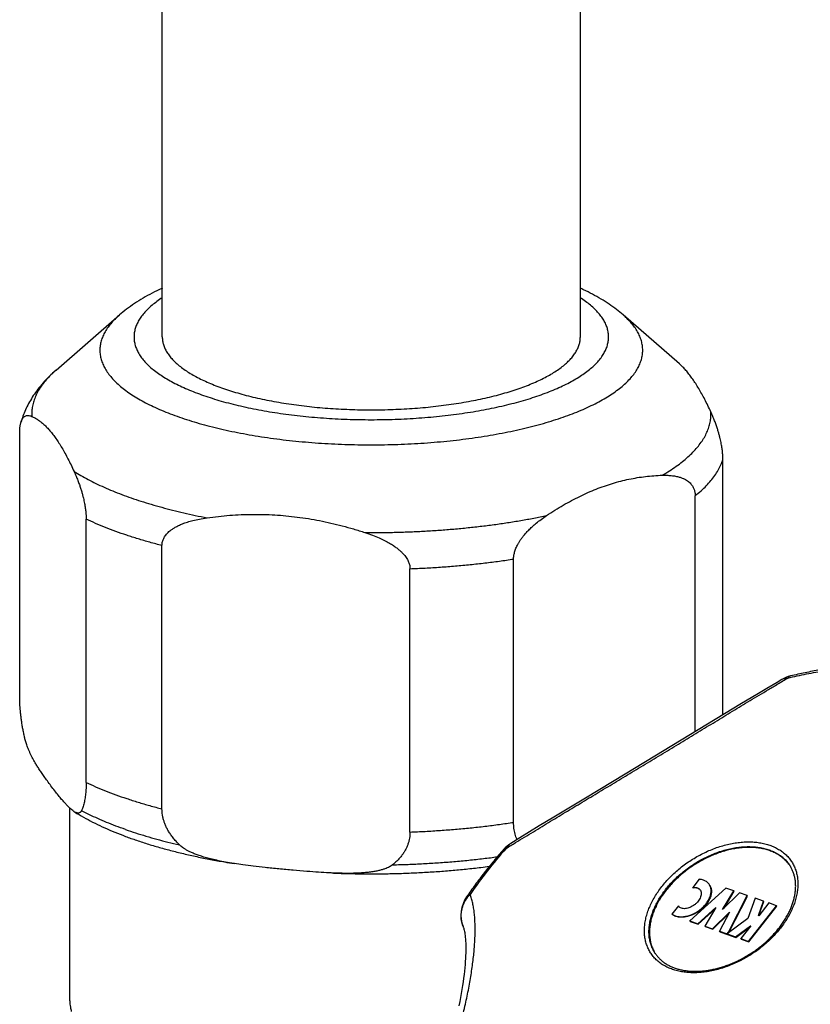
# Model space of a CAD drawing. Header units: millimetres. Extents: x 95 to 1084, y -153 to 904.
# Tile 8 of 27: x 300 to 349, y -19 to 42. Entities that reach past the tile are written whole.
import ezdxf

# ---------------------------------------------------------------- set-up
doc = ezdxf.new("R2010")
doc.units = ezdxf.units.MM
doc.header["$LTSCALE"] = 30.734
doc.layers.get('0').update_dxf_attribs({"linetype": 'CONTINUOUS'})

msp = doc.modelspace()

# ---------------------------------------------------------------- linework, layer by layer
at = {"color": 7, "linetype": 'CONTINUOUS'}
for p, q in [((308.568, 22.755), (308.568, 49.468)), ((334.568, 22.755), (334.568, 49.468)), ((301.962, 20.693), (305.9, 24.12)), ((340.737, 21.074), (337.236, 24.12)), ((299.7, 0.435), (299.7, 16.806)), ((343.436, -0.742), (343.436, 15.128)), ((341.709, -1.79), (341.709, 12.882)), ((303.833, -4.941), (303.833, 11.429)), ((308.55, -6.585), (308.55, 9.785)), ((330.418, -7.424), (330.418, 8.946)), ((323.974, -8.026), (323.974, 8.344)), ((346.174, 0.908), (345.546, 0.532)), ((345.546, 0.532), (344.6, -0.038)), ((344.6, -0.038), (339.204, -3.31)), ((339.204, -3.31), (337.935, -4.077)), ((337.935, -4.077), (336.67, -4.841)), ((336.67, -4.841), (334.786, -5.976)), ((334.786, -5.976), (332.929, -7.096)), ((302.818, -18.523), (302.818, -6.544)), ((332.929, -7.096), (332.014, -7.65)), ((332.014, -7.65), (331.41, -8.018)), ((330.812, -8.385), (330.244, -8.735)), ((331.41, -8.018), (330.812, -8.385)), ((341.955, -10.966), (341.555, -11.477)), ((343.62, -11.507), (341.376, -13.549)), ((341.575, -11.508), (341.555, -11.477)), ((344.105, -11.676), (343.62, -11.507)), ((343.418, -12.849), (344.105, -11.676)), ((344.469, -11.803), (343.418, -12.849)), ((343.511, -12.756), (344.126, -11.707)), ((343.784, -14.247), (344.954, -11.972)), ((343.804, -14.279), (344.974, -12.003)), ((344.126, -11.707), (344.105, -11.676)), ((344.954, -11.972), (344.469, -11.803)), ((344.974, -12.003), (344.954, -11.972)), ((345.439, -12.141), (344.994, -13.398)), ((345.961, -12.323), (345.439, -12.141)), ((340.666, -12.612), (340.266, -13.122)), ((340.673, -12.623), (340.666, -12.612)), ((341.875, -13.723), (342.99, -12.708)), ((341.895, -13.754), (342.927, -12.815)), ((342.99, -12.708), (342.307, -13.873)), ((345.034, -14.824), (346.772, -12.606)), ((345.055, -14.855), (346.792, -12.637)), ((345.643, -13.221), (345.961, -12.323)), ((346.287, -12.437), (345.666, -13.229)), ((345.676, -13.217), (345.981, -12.354)), ((345.981, -12.354), (345.961, -12.323)), ((346.772, -12.606), (346.287, -12.437)), ((346.792, -12.637), (346.772, -12.606)), ((340.286, -13.154), (340.266, -13.122)), ((342.792, -14.043), (343.836, -13.003)), ((342.812, -14.074), (343.782, -13.109)), ((343.836, -13.003), (343.224, -14.193)), ((344.994, -13.398), (343.701, -14.359)), ((345.666, -13.229), (345.643, -13.221)), ((341.376, -13.549), (341.875, -13.723)), ((341.397, -13.58), (341.376, -13.549)), ((341.397, -13.58), (341.895, -13.754)), ((341.895, -13.754), (341.875, -13.723)), ((342.307, -13.873), (342.792, -14.043)), ((342.327, -13.905), (342.307, -13.873)), ((342.327, -13.905), (342.812, -14.074)), ((342.812, -14.074), (342.792, -14.043)), ((344.223, -14.541), (345.147, -13.855)), ((344.243, -14.573), (345.131, -13.913)), ((345.17, -13.863), (344.549, -14.655)), ((345.147, -13.855), (345.17, -13.863)), ((345.16, -13.875), (345.147, -13.855)), ((343.224, -14.193), (343.697, -14.358)), ((343.244, -14.224), (343.224, -14.193)), ((343.244, -14.224), (343.718, -14.389)), ((343.697, -14.358), (343.784, -14.247)), ((343.718, -14.389), (343.697, -14.358)), ((343.701, -14.359), (344.223, -14.541)), ((343.721, -14.391), (343.701, -14.359)), ((343.718, -14.389), (343.719, -14.388)), ((343.721, -14.391), (344.243, -14.573)), ((343.804, -14.279), (343.784, -14.247)), ((343.797, -14.288), (343.804, -14.279)), ((344.243, -14.573), (344.223, -14.541)), ((344.549, -14.655), (345.034, -14.824)), ((344.57, -14.686), (344.549, -14.655)), ((344.57, -14.686), (345.055, -14.855)), ((345.055, -14.855), (345.034, -14.824))]:
    msp.add_line(p, q, dxfattribs=at)
for points in [[(347.09, 1.453), (346.8, 1.281), (346.174, 0.908)], [(327.281, -13.909), (327.291, -13.935), (327.303, -13.971), (327.316, -14.016), (327.331, -14.069), (327.345, -14.131), (327.36, -14.201), (327.375, -14.281), (327.389, -14.368), (327.402, -14.465), (327.414, -14.571), (327.424, -14.685), (327.432, -14.807), (327.439, -14.938), (327.443, -15.077), (327.445, -15.224), (327.445, -15.38), (327.442, -15.543), (327.436, -15.713), (327.427, -15.892), (327.415, -16.077), (327.4, -16.27), (327.381, -16.47), (327.36, -16.677), (327.335, -16.89), (327.307, -17.11), (327.275, -17.337), (327.24, -17.57), (327.202, -17.809), (327.16, -18.055), (327.114, -18.306), (327.065, -18.564), (327.012, -18.827)]]:
    msp.add_lwpolyline(points, dxfattribs=at)
for centre, radius, start, end in [((348.108, -0.269), 2, 103.43341, 120.59089), ((331.297, -10.436), 2, 121.76829, 138.49566), ((345.774, -11.368), 2.218, 33.61853, 34.43131), ((341.786, -11.839), 0.319, 36.5106, 42.88441), ((329.145, -13.183), 2, 145.51008, 201.29262), ((341.752, -11.816), 0.335, 25.75634, 32.81307), ((340.945, -12.447), 0.325, 212.88427, 214.33084), ((340.943, -12.449), 0.321, 214.33002, 222.00309), ((341.105, -14.391), 2.22, 211.41116, 212.1303)]:
    msp.add_arc(centre, radius, start, end, dxfattribs=at)
at = {"color": 9, "linetype": 'CONTINUOUS'}
for centre, radius, start, end in [((352.993, -29.437), 30.768, 138.48426, 141.90655), ((351.539, -28.291), 28.917, 141.91579, 145.48201)]:
    msp.add_arc(centre, radius, start, end, dxfattribs=at)
at = {"color": 7, "linetype": 'CONTINUOUS'}
for points, knots in [([(308.568, 25.783), (308.559, 25.778), (308.348, 25.682), (307.944, 25.485), (307.374, 25.172), (306.84, 24.839), (306.348, 24.491), (306.044, 24.245), (305.9, 24.12)], [0, 0, 0, 0, 0.009708, 0.220561, 0.427323, 0.627619, 0.818725, 1, 1, 1, 1]), ([(337.236, 24.12), (337.101, 24.238), (336.814, 24.471), (336.352, 24.801), (335.852, 25.118), (335.321, 25.416), (334.889, 25.633), (334.635, 25.752), (334.568, 25.783)], [0, 0, 0, 0, 0.170866, 0.351436, 0.539607, 0.733224, 0.930649, 1, 1, 1, 1]), ([(308.568, 22.755), (308.568, 22.676), (308.58, 22.516), (308.635, 22.277), (308.725, 22.04), (308.85, 21.806), (309.011, 21.575), (309.206, 21.347), (309.434, 21.123), (309.695, 20.904), (309.989, 20.691), (310.314, 20.482), (310.67, 20.281), (311.056, 20.086), (311.471, 19.898), (311.913, 19.718), (312.219, 19.606), (312.376, 19.551)], [0, 0, 0, 0, 0.045253, 0.091388, 0.139228, 0.189498, 0.242796, 0.299595, 0.360253, 0.425025, 0.494079, 0.56751, 0.645356, 0.727602, 0.814192, 0.905032, 1, 1, 1, 1]), ([(312.376, 19.551), (312.539, 19.494), (312.875, 19.383), (313.392, 19.229), (313.932, 19.085), (314.493, 18.951), (315.073, 18.828), (315.67, 18.715), (316.284, 18.613), (316.913, 18.522), (317.554, 18.443), (318.206, 18.376), (318.867, 18.321), (319.536, 18.277), (320.21, 18.246), (320.888, 18.228), (321.568, 18.222), (322.248, 18.228), (322.926, 18.246), (323.6, 18.277), (324.269, 18.321), (324.93, 18.376), (325.582, 18.443), (326.223, 18.522), (326.852, 18.613), (327.466, 18.715), (328.063, 18.828), (328.643, 18.951), (329.204, 19.085), (329.744, 19.229), (330.261, 19.383), (330.755, 19.546), (331.223, 19.718), (331.665, 19.898), (332.08, 20.086), (332.465, 20.281), (332.822, 20.482), (333.147, 20.691), (333.441, 20.904), (333.702, 21.123), (333.93, 21.347), (334.125, 21.575), (334.286, 21.806), (334.411, 22.04), (334.501, 22.277), (334.556, 22.516), (334.568, 22.676), (334.568, 22.755)], [0, 0, 0, 0, 0.021747, 0.04433, 0.067706, 0.091828, 0.116645, 0.142104, 0.168148, 0.194718, 0.221753, 0.24919, 0.276964, 0.30501, 0.33326, 0.361647, 0.390103, 0.418558, 0.446945, 0.475196, 0.503241, 0.531016, 0.558453, 0.585488, 0.612058, 0.638102, 0.66356, 0.688378, 0.712499, 0.735875, 0.758458, 0.780206, 0.801079, 0.821045, 0.840077, 0.858154, 0.875264, 0.891404, 0.906582, 0.920818, 0.934151, 0.946635, 0.958349, 0.969398, 0.979913, 0.990054, 1, 1, 1, 1]), ([(342.686, 18.092), (342.624, 18.227), (342.5, 18.489), (342.311, 18.866), (342.122, 19.219), (341.935, 19.546), (341.748, 19.849), (341.562, 20.128), (341.375, 20.383), (341.189, 20.615), (341.002, 20.823), (340.85, 20.973), (340.759, 21.054), (340.734, 21.077)], [0, 0, 0, 0, 0.124157, 0.241747, 0.352925, 0.457966, 0.557064, 0.650409, 0.738297, 0.820944, 0.898612, 0.971691, 1, 1, 1, 1]), ([(301.962, 20.693), (301.815, 20.565), (301.538, 20.309), (301.16, 19.91), (300.831, 19.512), (300.548, 19.115), (300.307, 18.72), (300.103, 18.326), (299.935, 17.933), (299.831, 17.633), (299.782, 17.464), (299.771, 17.428)], [0, 0, 0, 0, 0.146292, 0.283762, 0.412865, 0.534653, 0.650303, 0.760994, 0.867781, 0.971547, 1, 1, 1, 1]), ([(299.771, 17.428), (299.772, 17.431), (299.781, 17.462), (299.8, 17.519), (299.832, 17.596), (299.871, 17.668), (299.918, 17.734), (299.975, 17.792), (300.043, 17.838), (300.125, 17.868), (300.221, 17.877), (300.333, 17.862), (300.41, 17.835), (300.45, 17.818)], [0, 0, 0, 0, 0.012674, 0.104349, 0.194476, 0.283121, 0.370386, 0.45693, 0.544404, 0.636086, 0.73751, 0.856028, 1, 1, 1, 1]), ([(300.45, 17.818), (300.515, 17.79), (300.645, 17.726), (300.835, 17.609), (301.024, 17.47), (301.212, 17.309), (301.399, 17.124), (301.586, 16.916), (301.772, 16.684), (301.959, 16.429), (302.145, 16.151), (302.332, 15.847), (302.519, 15.52), (302.708, 15.168), (302.897, 14.79), (303.021, 14.528), (303.083, 14.393)], [0, 0, 0, 0, 0.048204, 0.098607, 0.151653, 0.207787, 0.267368, 0.33069, 0.398072, 0.469726, 0.545829, 0.626624, 0.712262, 0.802906, 0.898776, 1, 1, 1, 1]), ([(343.436, 15.128), (343.436, 15.162), (343.435, 15.231), (343.431, 15.337), (343.424, 15.448), (343.414, 15.565), (343.4, 15.688), (343.383, 15.819), (343.361, 15.959), (343.335, 16.108), (343.302, 16.27), (343.263, 16.444), (343.216, 16.632), (343.159, 16.836), (343.092, 17.056), (343.012, 17.292), (342.919, 17.545), (342.81, 17.814), (342.729, 17.998), (342.686, 18.092)], [0, 0, 0, 0, 0.033074, 0.067471, 0.10338, 0.14128, 0.181495, 0.224196, 0.269976, 0.319199, 0.372409, 0.430209, 0.493131, 0.561699, 0.636297, 0.717105, 0.804404, 0.898556, 1, 1, 1, 1]), ([(299.7, 16.806), (299.7, 16.838), (299.701, 16.903), (299.705, 16.998), (299.712, 17.091), (299.722, 17.181), (299.735, 17.269), (299.751, 17.351), (299.765, 17.404), (299.771, 17.428)], [0, 0, 0, 0, 0.156608, 0.308343, 0.455768, 0.600303, 0.742341, 0.881522, 1, 1, 1, 1]), ([(303.083, 14.393), (303.126, 14.299), (303.207, 14.115), (303.316, 13.846), (303.409, 13.593), (303.489, 13.357), (303.556, 13.137), (303.613, 12.933), (303.66, 12.745), (303.699, 12.571), (303.732, 12.409), (303.758, 12.26), (303.78, 12.12), (303.797, 11.989), (303.811, 11.866), (303.821, 11.749), (303.828, 11.638), (303.832, 11.532), (303.833, 11.463), (303.833, 11.429)], [0, 0, 0, 0, 0.101414, 0.195554, 0.28285, 0.363665, 0.438281, 0.506864, 0.5698, 0.627602, 0.680823, 0.730041, 0.775827, 0.818526, 0.858734, 0.896634, 0.932539, 0.966931, 1, 1, 1, 1]), ([(332.468, 11.649), (332.64, 11.764), (332.982, 11.985), (333.5, 12.297), (334.015, 12.584), (334.528, 12.846), (335.04, 13.084), (335.55, 13.297), (336.06, 13.487), (336.57, 13.653), (337.081, 13.796), (337.592, 13.915), (338.105, 14.011), (338.621, 14.083), (339.139, 14.133), (339.486, 14.151), (339.66, 14.156)], [0, 0, 0, 0, 0.080324, 0.158549, 0.234819, 0.309359, 0.382341, 0.453924, 0.52434, 0.593744, 0.662299, 0.730249, 0.797778, 0.865088, 0.932433, 1, 1, 1, 1]), ([(339.66, 14.156), (339.774, 14.159), (339.988, 14.159), (340.288, 14.135), (340.544, 14.093), (340.763, 14.036), (340.949, 13.968), (341.105, 13.892), (341.236, 13.809), (341.344, 13.723), (341.433, 13.634), (341.506, 13.544), (341.565, 13.453), (341.613, 13.36), (341.649, 13.267), (341.677, 13.173), (341.696, 13.077), (341.707, 12.98), (341.709, 12.915), (341.709, 12.882)], [0, 0, 0, 0, 0.126452, 0.235735, 0.330431, 0.412808, 0.48481, 0.548046, 0.604084, 0.654359, 0.700109, 0.742402, 0.782153, 0.819979, 0.856643, 0.892496, 0.927976, 0.963694, 1, 1, 1, 1]), ([(311.35, 11.512), (311.587, 11.545), (312.059, 11.604), (312.767, 11.668), (313.47, 11.71), (314.171, 11.728), (314.87, 11.722), (315.567, 11.692), (316.263, 11.639), (316.96, 11.562), (317.657, 11.461), (318.356, 11.337), (319.056, 11.188), (319.76, 11.015), (320.467, 10.818), (320.938, 10.671), (321.174, 10.594)], [0, 0, 0, 0, 0.072025, 0.143333, 0.214055, 0.284396, 0.354506, 0.424518, 0.494632, 0.564968, 0.635644, 0.706858, 0.77874, 0.851436, 0.925148, 1, 1, 1, 1]), ([(330.418, 8.946), (330.418, 8.98), (330.42, 9.049), (330.432, 9.154), (330.451, 9.262), (330.479, 9.375), (330.516, 9.494), (330.563, 9.619), (330.622, 9.752), (330.695, 9.893), (330.784, 10.043), (330.892, 10.204), (331.021, 10.376), (331.177, 10.561), (331.361, 10.757), (331.58, 10.966), (331.835, 11.187), (332.134, 11.419), (332.351, 11.571), (332.468, 11.649)], [0, 0, 0, 0, 0.028869, 0.058757, 0.089949, 0.122983, 0.15827, 0.196106, 0.237186, 0.282041, 0.331415, 0.386179, 0.44722, 0.515521, 0.59203, 0.677589, 0.773241, 0.880229, 1, 1, 1, 1]), ([(308.55, 9.785), (308.55, 9.818), (308.553, 9.885), (308.569, 9.985), (308.595, 10.084), (308.633, 10.185), (308.683, 10.286), (308.748, 10.389), (308.829, 10.494), (308.929, 10.6), (309.051, 10.708), (309.199, 10.818), (309.377, 10.929), (309.59, 11.039), (309.843, 11.148), (310.141, 11.253), (310.491, 11.352), (310.899, 11.442), (311.193, 11.49), (311.35, 11.512)], [0, 0, 0, 0, 0.028112, 0.056371, 0.085192, 0.11522, 0.146992, 0.180959, 0.217959, 0.258719, 0.304211, 0.355588, 0.414097, 0.481165, 0.558271, 0.64686, 0.748642, 0.865601, 1, 1, 1, 1]), ([(321.174, 10.594), (321.332, 10.542), (321.627, 10.439), (322.035, 10.273), (322.384, 10.109), (322.683, 9.949), (322.936, 9.793), (323.148, 9.642), (323.326, 9.498), (323.473, 9.361), (323.595, 9.23), (323.695, 9.106), (323.776, 8.986), (323.841, 8.871), (323.891, 8.76), (323.929, 8.653), (323.956, 8.548), (323.971, 8.446), (323.974, 8.378), (323.974, 8.344)], [0, 0, 0, 0, 0.131474, 0.246847, 0.348083, 0.436907, 0.5148, 0.582992, 0.642791, 0.695473, 0.742198, 0.784008, 0.82183, 0.856318, 0.888264, 0.918086, 0.94628, 0.973457, 1, 1, 1, 1]), ([(351.248, 2.301), (350.949, 2.269), (350.35, 2.195), (349.45, 2.054), (348.546, 1.882), (347.944, 1.748), (347.643, 1.677)], [0, 0, 0, 0, 0.246151, 0.494971, 0.746301, 1, 1, 1, 1]), ([(299.99, -2.08), (299.971, -1.988), (299.934, -1.809), (299.885, -1.545), (299.843, -1.292), (299.807, -1.048), (299.777, -0.813), (299.753, -0.587), (299.733, -0.37), (299.718, -0.159), (299.708, 0.045), (299.701, 0.242), (299.7, 0.372), (299.7, 0.435)], [0, 0, 0, 0, 0.110519, 0.216274, 0.317523, 0.414555, 0.507671, 0.597169, 0.683317, 0.766419, 0.846753, 0.924523, 1, 1, 1, 1]), ([(303.076, -6.75), (303.05, -6.733), (302.987, -6.689), (302.885, -6.607), (302.765, -6.496), (302.629, -6.357), (302.475, -6.187), (302.3, -5.982), (302.101, -5.738), (301.88, -5.458), (301.649, -5.157), (301.427, -4.861), (301.228, -4.586), (301.052, -4.336), (300.898, -4.104), (300.762, -3.889), (300.642, -3.686), (300.535, -3.495), (300.441, -3.314), (300.359, -3.143), (300.286, -2.981), (300.222, -2.828), (300.167, -2.683), (300.119, -2.547), (300.078, -2.419), (300.044, -2.299), (300.015, -2.187), (299.998, -2.114), (299.99, -2.08)], [0, 0, 0, 0, 0.01657, 0.040562, 0.069221, 0.103233, 0.143357, 0.190462, 0.245632, 0.309856, 0.379634, 0.446166, 0.505592, 0.559149, 0.607916, 0.652704, 0.694106, 0.732567, 0.768421, 0.801907, 0.833185, 0.862392, 0.889647, 0.915063, 0.938743, 0.960735, 0.981143, 1, 1, 1, 1]), ([(303.833, -4.941), (303.833, -5.003), (303.832, -5.126), (303.826, -5.307), (303.815, -5.483), (303.8, -5.654), (303.781, -5.821), (303.756, -5.983), (303.727, -6.14), (303.691, -6.291), (303.65, -6.435), (303.601, -6.572), (303.563, -6.659), (303.543, -6.701)], [0, 0, 0, 0, 0.103538, 0.204289, 0.302506, 0.398269, 0.491679, 0.582778, 0.671506, 0.75776, 0.841393, 0.922211, 1, 1, 1, 1]), ([(303.543, -6.701), (303.536, -6.715), (303.52, -6.743), (303.491, -6.78), (303.456, -6.81), (303.414, -6.832), (303.365, -6.845), (303.308, -6.845), (303.243, -6.832), (303.17, -6.804), (303.114, -6.773), (303.082, -6.753), (303.076, -6.75)], [0, 0, 0, 0, 0.088238, 0.173531, 0.257089, 0.341788, 0.431851, 0.532922, 0.651253, 0.793162, 0.964802, 1, 1, 1, 1]), ([(309.633, -8.824), (309.561, -8.752), (309.425, -8.61), (309.242, -8.393), (309.085, -8.178), (308.952, -7.968), (308.84, -7.762), (308.748, -7.559), (308.674, -7.359), (308.618, -7.162), (308.579, -6.968), (308.555, -6.776), (308.55, -6.649), (308.55, -6.585)], [0, 0, 0, 0, 0.119494, 0.230551, 0.334203, 0.431421, 0.523106, 0.610087, 0.693115, 0.772943, 0.850273, 0.925727, 1, 1, 1, 1]), ([(303.076, -6.75), (303.094, -6.761), (303.288, -6.883), (303.67, -7.109), (304.24, -7.412), (304.838, -7.701), (305.464, -7.976), (306.117, -8.236), (306.564, -8.399), (306.791, -8.478)], [0, 0, 0, 0, 0.015249, 0.167434, 0.324533, 0.486392, 0.652969, 0.8242, 1, 1, 1, 1]), ([(330.631, -8.496), (330.606, -8.44), (330.562, -8.326), (330.508, -8.151), (330.467, -7.974), (330.438, -7.794), (330.422, -7.61), (330.418, -7.487), (330.418, -7.424)], [0, 0, 0, 0, 0.167951, 0.332939, 0.497653, 0.663123, 0.830222, 1, 1, 1, 1]), ([(306.791, -8.478), (307.035, -8.563), (307.532, -8.728), (308.294, -8.958), (309.08, -9.173), (309.889, -9.374), (310.719, -9.56), (311.569, -9.732), (312.351, -9.873), (312.851, -9.955), (313.06, -9.988)], [0, 0, 0, 0, 0.12013, 0.243292, 0.369609, 0.498676, 0.630514, 0.764797, 0.90151, 1, 1, 1, 1]), ([(323.974, -8.026), (323.974, -8.089), (323.969, -8.214), (323.946, -8.402), (323.907, -8.589), (323.851, -8.775), (323.777, -8.961), (323.685, -9.147), (323.573, -9.333), (323.439, -9.519), (323.282, -9.704), (323.099, -9.887), (322.963, -10.004), (322.891, -10.062)], [0, 0, 0, 0, 0.078802, 0.157664, 0.237336, 0.318499, 0.401925, 0.488442, 0.578893, 0.67421, 0.775414, 0.883613, 1, 1, 1, 1]), ([(313.06, -9.988), (313.044, -9.985), (312.858, -9.956), (312.523, -9.899), (312.074, -9.812), (311.676, -9.722), (311.325, -9.631), (311.015, -9.539), (310.743, -9.446), (310.505, -9.353), (310.298, -9.261), (310.119, -9.171), (309.966, -9.081), (309.835, -8.994), (309.726, -8.91), (309.662, -8.852), (309.633, -8.824)], [0, 0, 0, 0, 0.013849, 0.153699, 0.278045, 0.388761, 0.48741, 0.575273, 0.65341, 0.722788, 0.784299, 0.838769, 0.886954, 0.929464, 0.966975, 1, 1, 1, 1]), ([(329.799, -9.11), (329.59, -9.346), (329.18, -9.823), (328.591, -10.553), (328.028, -11.294), (327.67, -11.797), (327.496, -12.051)], [0, 0, 0, 0, 0.253132, 0.504272, 0.753278, 1, 1, 1, 1]), ([(347.603, -10.114), (347.593, -10.098), (347.53, -10.01), (347.404, -9.855), (347.206, -9.666), (346.984, -9.498), (346.74, -9.352), (346.474, -9.229), (346.188, -9.13), (345.885, -9.056), (345.566, -9.006), (345.233, -8.981), (344.889, -8.982), (344.536, -9.008), (344.175, -9.058), (343.81, -9.134), (343.443, -9.234), (343.075, -9.357), (342.71, -9.503), (342.349, -9.671), (341.996, -9.859), (341.652, -10.068), (341.319, -10.294), (341.001, -10.537), (340.697, -10.795), (340.412, -11.067), (340.146, -11.35), (339.982, -11.547), (339.903, -11.648)], [0, 0, 0, 0, 0.00634, 0.036613, 0.06723, 0.098416, 0.130366, 0.163245, 0.197181, 0.232264, 0.268548, 0.30605, 0.344758, 0.384631, 0.4256, 0.467578, 0.510455, 0.554107, 0.598398, 0.643179, 0.688296, 0.733587, 0.778891, 0.824042, 0.868881, 0.913252, 0.957004, 1, 1, 1, 1]), ([(319.21, -10.577), (319.12, -10.573), (318.815, -10.56), (318.262, -10.527), (317.519, -10.473), (316.692, -10.403), (315.83, -10.322), (315.002, -10.238), (314.259, -10.153), (313.623, -10.072), (313.234, -10.015), (313.06, -9.988)], [0, 0, 0, 0, 0.043426, 0.148554, 0.268492, 0.405285, 0.551589, 0.688836, 0.809025, 0.914754, 1, 1, 1, 1]), ([(322.891, -10.062), (322.862, -10.085), (322.798, -10.131), (322.689, -10.195), (322.558, -10.258), (322.405, -10.318), (322.226, -10.376), (322.018, -10.429), (321.78, -10.477), (321.508, -10.519), (321.198, -10.553), (320.847, -10.579), (320.449, -10.594), (319.999, -10.598), (319.58, -10.59), (319.311, -10.581), (319.21, -10.577)], [0, 0, 0, 0, 0.029272, 0.062671, 0.100756, 0.144235, 0.193758, 0.250114, 0.314157, 0.386811, 0.469074, 0.562032, 0.666988, 0.78551, 0.919466, 1, 1, 1, 1]), ([(319.21, -10.577), (319.423, -10.586), (319.955, -10.604), (320.809, -10.622), (321.77, -10.626), (322.73, -10.615), (323.688, -10.589), (324.642, -10.547), (325.59, -10.489), (326.531, -10.416), (327.462, -10.328), (328.256, -10.239), (328.738, -10.178), (328.914, -10.155)], [0, 0, 0, 0, 0.065742, 0.16446, 0.263297, 0.362098, 0.460699, 0.558941, 0.656674, 0.753728, 0.849975, 0.94523, 1, 1, 1, 1]), ([(346.926, -13.989), (346.987, -13.911), (347.105, -13.754), (347.267, -13.513), (347.413, -13.268), (347.543, -13.022), (347.657, -12.776), (347.753, -12.529), (347.831, -12.284), (347.891, -12.042), (347.933, -11.802), (347.957, -11.566), (347.963, -11.336), (347.949, -11.11), (347.917, -10.892), (347.866, -10.68), (347.796, -10.478), (347.709, -10.288), (347.64, -10.169), (347.604, -10.113)], [0, 0, 0, 0, 0.070863, 0.140308, 0.208256, 0.274671, 0.339393, 0.402431, 0.463768, 0.523365, 0.581371, 0.637804, 0.692766, 0.746511, 0.799111, 0.85081, 0.901854, 0.952413, 1, 1, 1, 1]), ([(342.592, -11.299), (342.579, -11.279), (342.546, -11.234), (342.485, -11.169), (342.379, -11.087), (342.246, -11.023), (342.092, -10.982), (342.001, -10.97), (341.955, -10.966)], [0, 0, 0, 0, 0.095721, 0.225196, 0.357194, 0.633378, 0.811962, 1, 1, 1, 1]), ([(340.266, -13.122), (340.298, -13.147), (340.368, -13.191), (340.513, -13.254), (340.708, -13.295), (340.952, -13.298), (341.21, -13.256), (341.473, -13.172), (341.731, -13.048), (341.976, -12.891), (342.196, -12.704), (342.386, -12.496), (342.536, -12.273), (342.642, -12.045), (342.7, -11.819), (342.705, -11.635), (342.681, -11.5), (342.65, -11.406), (342.618, -11.34), (342.597, -11.306), (342.592, -11.299)], [0, 0, 0, 0, 0.032892, 0.067198, 0.127685, 0.193485, 0.264398, 0.339502, 0.417476, 0.496686, 0.575404, 0.65195, 0.724821, 0.792932, 0.855703, 0.913393, 0.940707, 0.967272, 0.993374, 1, 1, 1, 1]), ([(342.612, -11.33), (342.617, -11.337), (342.638, -11.372), (342.671, -11.437), (342.701, -11.531), (342.725, -11.666), (342.72, -11.85), (342.663, -12.076), (342.556, -12.305), (342.406, -12.527), (342.217, -12.735), (341.996, -12.922), (341.752, -13.08), (341.493, -13.203), (341.23, -13.287), (340.972, -13.329), (340.728, -13.327), (340.533, -13.285), (340.388, -13.223), (340.318, -13.178), (340.286, -13.154)], [0, 0, 0, 0, 0.006626, 0.032728, 0.059293, 0.086607, 0.144297, 0.207068, 0.275179, 0.34805, 0.424596, 0.503314, 0.582524, 0.660498, 0.735602, 0.806515, 0.872315, 0.932802, 0.967108, 1, 1, 1, 1]), ([(341.555, -11.477), (341.571, -11.474), (341.63, -11.466), (341.73, -11.465), (341.848, -11.489), (341.948, -11.539), (342.005, -11.594), (342.029, -11.628), (342.033, -11.635)], [0, 0, 0, 0, 0.091091, 0.336527, 0.559521, 0.763815, 0.957674, 1, 1, 1, 1]), ([(342.019, -11.622), (342.004, -11.605), (341.958, -11.565), (341.868, -11.52), (341.75, -11.497), (341.65, -11.498), (341.591, -11.505), (341.575, -11.508)], [0, 0, 0, 0, 0.146864, 0.375048, 0.624119, 0.898257, 1, 1, 1, 1]), ([(339.903, -11.648), (339.826, -11.746), (339.68, -11.945), (339.482, -12.252), (339.311, -12.563), (339.165, -12.877), (339.048, -13.191), (338.959, -13.503), (338.898, -13.811), (338.868, -14.113), (338.867, -14.407), (338.895, -14.691), (338.954, -14.964), (339.041, -15.224), (339.133, -15.416), (339.194, -15.521), (339.21, -15.548)], [0, 0, 0, 0, 0.088907, 0.175716, 0.260235, 0.342312, 0.421853, 0.498821, 0.573244, 0.645226, 0.714944, 0.782657, 0.848701, 0.913484, 0.977468, 1, 1, 1, 1]), ([(342.054, -11.67), (342.059, -11.682), (342.079, -11.729), (342.095, -11.818), (342.086, -11.94), (342.049, -12.067), (341.986, -12.196), (341.9, -12.323), (341.793, -12.442), (341.669, -12.55), (341.534, -12.641), (341.391, -12.714), (341.248, -12.764), (341.108, -12.791), (340.976, -12.792), (340.858, -12.769), (340.774, -12.727), (340.726, -12.687), (340.709, -12.669), (340.704, -12.664)], [0, 0, 0, 0, 0.019217, 0.071989, 0.129722, 0.193247, 0.262481, 0.336526, 0.414027, 0.493265, 0.572395, 0.649581, 0.723129, 0.791738, 0.85458, 0.911676, 0.963984, 0.989045, 1, 1, 1, 1]), ([(339.21, -15.548), (339.212, -15.552), (339.252, -15.614), (339.338, -15.731), (339.48, -15.889), (339.638, -16.035), (339.811, -16.166), (339.998, -16.283), (340.199, -16.386), (340.413, -16.474), (340.638, -16.547), (340.875, -16.605), (341.121, -16.647), (341.377, -16.675), (341.641, -16.686), (341.913, -16.683), (342.19, -16.663), (342.473, -16.628), (342.76, -16.578), (343.05, -16.512), (343.341, -16.431), (343.633, -16.336), (343.924, -16.225), (344.213, -16.101), (344.499, -15.963), (344.78, -15.813), (345.056, -15.65), (345.325, -15.475), (345.586, -15.289), (345.838, -15.093), (346.08, -14.888), (346.31, -14.675), (346.529, -14.453), (346.735, -14.226), (346.864, -14.069), (346.926, -13.989)], [0, 0, 0, 0, 0.001291, 0.02494, 0.0487, 0.072661, 0.096961, 0.12168, 0.14691, 0.172766, 0.199274, 0.226522, 0.25456, 0.283359, 0.312983, 0.343409, 0.374595, 0.406547, 0.439199, 0.4725, 0.506412, 0.540841, 0.575731, 0.611011, 0.646579, 0.68237, 0.718293, 0.754257, 0.790175, 0.825964, 0.861536, 0.896799, 0.931691, 0.966118, 1, 1, 1, 1]), ([(302.818, -18.523), (302.818, -18.656), (302.837, -18.876), (302.887, -19.09), (302.911, -19.175)], [0, 0, 0, 0, 0.600853, 1, 1, 1, 1])]:
    msp.add_open_spline(points, degree=3, knots=knots, dxfattribs=at)
at = {"color": 9, "linetype": 'CONTINUOUS'}
for points, knots in [([(308.568, 25.189), (308.541, 25.172), (308.401, 25.08), (308.161, 24.91), (307.866, 24.671), (307.605, 24.427), (307.38, 24.178), (307.191, 23.925), (307.039, 23.669), (306.924, 23.409), (306.847, 23.148), (306.809, 22.885), (306.809, 22.622), (306.848, 22.359), (306.925, 22.098), (307.04, 21.839), (307.193, 21.582), (307.382, 21.329), (307.608, 21.081), (307.869, 20.836), (308.165, 20.597), (308.496, 20.363), (308.86, 20.136), (309.256, 19.915), (309.684, 19.702), (310.141, 19.497), (310.627, 19.3), (310.961, 19.178), (311.133, 19.118)], [0, 0, 0, 0, 0.010636, 0.055075, 0.096864, 0.136092, 0.172895, 0.207467, 0.240066, 0.271021, 0.300734, 0.329672, 0.358348, 0.387292, 0.417016, 0.44799, 0.480616, 0.515221, 0.552053, 0.591298, 0.633101, 0.67757, 0.724768, 0.774689, 0.827275, 0.882438, 0.94006, 1, 1, 1, 1]), ([(311.133, 19.118), (311.311, 19.056), (311.678, 18.935), (312.242, 18.766), (312.832, 18.607), (313.445, 18.458), (314.08, 18.32), (314.733, 18.194), (315.404, 18.079), (316.091, 17.976), (316.792, 17.886), (317.505, 17.808), (318.228, 17.742), (318.961, 17.69), (319.699, 17.65), (320.443, 17.624), (321.19, 17.611), (321.937, 17.611), (322.684, 17.624), (323.427, 17.65), (324.166, 17.689), (324.898, 17.742), (325.622, 17.807), (326.335, 17.885), (327.036, 17.975), (327.723, 18.078), (328.394, 18.192), (329.048, 18.318), (329.683, 18.456), (330.296, 18.605), (330.888, 18.764), (331.455, 18.933), (331.997, 19.113), (332.512, 19.301), (333, 19.499), (333.458, 19.704), (333.885, 19.918), (334.281, 20.139), (334.645, 20.366), (334.975, 20.6), (335.27, 20.839), (335.531, 21.084), (335.756, 21.333), (335.945, 21.586), (336.097, 21.842), (336.212, 22.101), (336.289, 22.362), (336.327, 22.625), (336.327, 22.889), (336.288, 23.151), (336.211, 23.413), (336.096, 23.672), (335.943, 23.928), (335.754, 24.181), (335.528, 24.43), (335.267, 24.674), (334.971, 24.913), (334.732, 25.082), (334.594, 25.173), (334.568, 25.189)], [0, 0, 0, 0, 0.018729, 0.038214, 0.058413, 0.079274, 0.100741, 0.122755, 0.145256, 0.168204, 0.191557, 0.215272, 0.239292, 0.263561, 0.288022, 0.312619, 0.337301, 0.362012, 0.386696, 0.411297, 0.435759, 0.460027, 0.484047, 0.507767, 0.531134, 0.554096, 0.576605, 0.598613, 0.620074, 0.640946, 0.661186, 0.680758, 0.699626, 0.717759, 0.735131, 0.751719, 0.767506, 0.782481, 0.79664, 0.809989, 0.822541, 0.834324, 0.845379, 0.855763, 0.865555, 0.874853, 0.883778, 0.892471, 0.901084, 0.909778, 0.918706, 0.92801, 0.93781, 0.948205, 0.959268, 0.971056, 0.983613, 0.99697, 1, 1, 1, 1]), ([(305.9, 24.12), (305.823, 24.053), (305.656, 23.899), (305.417, 23.649), (305.194, 23.37), (305.011, 23.087), (304.868, 22.802), (304.765, 22.513), (304.703, 22.223), (304.682, 21.932), (304.703, 21.64), (304.765, 21.35), (304.868, 21.062), (305.011, 20.776), (305.194, 20.493), (305.417, 20.215), (305.678, 19.94), (305.978, 19.671), (306.314, 19.407), (306.687, 19.15), (307.096, 18.899), (307.54, 18.656), (308.017, 18.42), (308.527, 18.193), (309.068, 17.975), (309.441, 17.838), (309.633, 17.771)], [0, 0, 0, 0, 0.032362, 0.072543, 0.110339, 0.145988, 0.179792, 0.212127, 0.243437, 0.274218, 0.304999, 0.336309, 0.368645, 0.402449, 0.438098, 0.475894, 0.516075, 0.558817, 0.604243, 0.652433, 0.703429, 0.75724, 0.813852, 0.873225, 0.935299, 1, 1, 1, 1]), ([(309.633, 17.771), (309.832, 17.702), (310.239, 17.567), (310.866, 17.379), (311.519, 17.202), (312.196, 17.036), (312.896, 16.881), (313.616, 16.739), (314.356, 16.61), (315.113, 16.493), (315.885, 16.389), (316.672, 16.299), (317.469, 16.222), (318.277, 16.159), (319.093, 16.109), (319.915, 16.074), (320.74, 16.053), (321.568, 16.046), (322.396, 16.053), (323.221, 16.074), (324.043, 16.109), (324.859, 16.159), (325.667, 16.222), (326.464, 16.299), (327.251, 16.389), (328.023, 16.493), (328.78, 16.61), (329.52, 16.739), (330.24, 16.881), (330.94, 17.036), (331.617, 17.202), (332.27, 17.379), (332.897, 17.567), (333.497, 17.766), (334.068, 17.975), (334.609, 18.193), (335.119, 18.42), (335.596, 18.656), (336.04, 18.899), (336.449, 19.15), (336.822, 19.407), (337.158, 19.671), (337.458, 19.94), (337.719, 20.215), (337.941, 20.493), (338.125, 20.776), (338.268, 21.062), (338.371, 21.35), (338.433, 21.64), (338.454, 21.932), (338.433, 22.223), (338.371, 22.513), (338.268, 22.802), (338.125, 23.087), (337.941, 23.37), (337.719, 23.649), (337.48, 23.899), (337.313, 24.053), (337.236, 24.12)], [0, 0, 0, 0, 0.018801, 0.038283, 0.058413, 0.079155, 0.100473, 0.122325, 0.14467, 0.167462, 0.190657, 0.214207, 0.238064, 0.262178, 0.286498, 0.310975, 0.335555, 0.360188, 0.38482, 0.409401, 0.433877, 0.458198, 0.482312, 0.506168, 0.529719, 0.552913, 0.575706, 0.59805, 0.619902, 0.64122, 0.661963, 0.682093, 0.701575, 0.720376, 0.738469, 0.755827, 0.772429, 0.788259, 0.803306, 0.817565, 0.83104, 0.843742, 0.855694, 0.866929, 0.877498, 0.887466, 0.896919, 0.90596, 0.914715, 0.923323, 0.93193, 0.940685, 0.949726, 0.959179, 0.969147, 0.979716, 0.990952, 1, 1, 1, 1]), ([(301.962, 20.693), (301.932, 20.667), (301.795, 20.546), (301.564, 20.325), (301.29, 20.022), (301.052, 19.715), (300.853, 19.404), (300.693, 19.091), (300.571, 18.774), (300.489, 18.456), (300.446, 18.137), (300.445, 17.924), (300.45, 17.818)], [0, 0, 0, 0, 0.034996, 0.163122, 0.284476, 0.399515, 0.508827, 0.61314, 0.713333, 0.810429, 0.905574, 1, 1, 1, 1]), ([(339.66, 14.156), (339.813, 14.244), (340.108, 14.423), (340.527, 14.705), (340.911, 14.993), (341.26, 15.286), (341.572, 15.585), (341.846, 15.888), (342.084, 16.195), (342.283, 16.506), (342.443, 16.82), (342.565, 17.136), (342.647, 17.454), (342.689, 17.773), (342.691, 17.987), (342.686, 18.092)], [0, 0, 0, 0, 0.101698, 0.1985, 0.290459, 0.377674, 0.460301, 0.538562, 0.61275, 0.683245, 0.750516, 0.81513, 0.877746, 0.939105, 1, 1, 1, 1]), ([(341.709, 12.882), (341.834, 12.981), (342.072, 13.181), (342.4, 13.494), (342.689, 13.812), (342.938, 14.135), (343.147, 14.461), (343.315, 14.79), (343.4, 15.016), (343.436, 15.128)], [0, 0, 0, 0, 0.166411, 0.324005, 0.473205, 0.614582, 0.748867, 0.876973, 1, 1, 1, 1]), ([(303.083, 14.393), (303.222, 14.305), (303.512, 14.132), (303.965, 13.883), (304.446, 13.641), (304.955, 13.405), (305.491, 13.177), (306.052, 12.957), (306.437, 12.818), (306.633, 12.749)], [0, 0, 0, 0, 0.126246, 0.258122, 0.395601, 0.538624, 0.687108, 0.840944, 1, 1, 1, 1]), ([(306.633, 12.749), (306.835, 12.679), (307.248, 12.54), (307.882, 12.345), (308.536, 12.159), (309.212, 11.981), (309.908, 11.814), (310.622, 11.656), (311.106, 11.559), (311.35, 11.512)], [0, 0, 0, 0, 0.131834, 0.267606, 0.40717, 0.550365, 0.697024, 0.846965, 1, 1, 1, 1]), ([(321.174, 10.594), (321.478, 10.592), (322.085, 10.593), (322.995, 10.607), (323.902, 10.636), (324.805, 10.677), (325.702, 10.733), (326.591, 10.802), (327.47, 10.884), (328.339, 10.979), (329.195, 11.087), (330.037, 11.208), (330.864, 11.342), (331.673, 11.487), (332.205, 11.594), (332.468, 11.649)], [0, 0, 0, 0, 0.080187, 0.160301, 0.240208, 0.31978, 0.398887, 0.4774, 0.555193, 0.63214, 0.708119, 0.78301, 0.856695, 0.929062, 1, 1, 1, 1]), ([(308.55, 9.785), (308.296, 9.85), (307.798, 9.983), (307.065, 10.197), (306.36, 10.422), (305.684, 10.658), (305.037, 10.903), (304.422, 11.158), (304.026, 11.338), (303.833, 11.429)], [0, 0, 0, 0, 0.156988, 0.309572, 0.45755, 0.600736, 0.738966, 0.872095, 1, 1, 1, 1]), ([(323.974, 8.344), (324.291, 8.356), (324.921, 8.385), (325.863, 8.443), (326.796, 8.515), (327.72, 8.602), (328.631, 8.702), (329.53, 8.815), (330.124, 8.901), (330.418, 8.946)], [0, 0, 0, 0, 0.14662, 0.29238, 0.437041, 0.580365, 0.722118, 0.862071, 1, 1, 1, 1]), ([(347.467, 1.547), (347.856, 1.64), (348.632, 1.809), (349.797, 2.011), (350.572, 2.111), (350.957, 2.152)], [0, 0, 0, 0, 0.338702, 0.672155, 1, 1, 1, 1]), ([(329.955, -9.043), (330.148, -8.924), (330.528, -8.689), (331.092, -8.344), (331.642, -8.009), (332.183, -7.68), (332.716, -7.358), (333.244, -7.038), (333.77, -6.721), (334.295, -6.405), (334.822, -6.087), (335.351, -5.769), (335.884, -5.448), (336.421, -5.124), (336.962, -4.798), (337.507, -4.469), (338.055, -4.138), (338.605, -3.805), (339.156, -3.472), (339.706, -3.139), (340.254, -2.807), (340.8, -2.476), (341.342, -2.147), (341.882, -1.819), (342.42, -1.493), (342.956, -1.167), (343.493, -0.841), (344.032, -0.514), (344.577, -0.185), (345.128, 0.149), (345.69, 0.487), (346.266, 0.833), (346.859, 1.187), (347.262, 1.426), (347.467, 1.547)], [0, 0, 0, 0, 0.033213, 0.06546, 0.096914, 0.12776, 0.158165, 0.18828, 0.218244, 0.248179, 0.278186, 0.308351, 0.338729, 0.369364, 0.400252, 0.431379, 0.462693, 0.494124, 0.5256, 0.557041, 0.588375, 0.619562, 0.650573, 0.681416, 0.712128, 0.742765, 0.773422, 0.804199, 0.835233, 0.866665, 0.898664, 0.931416, 0.965126, 1, 1, 1, 1]), ([(347.09, 1.453), (347.099, 1.459), (347.143, 1.483), (347.226, 1.517), (347.344, 1.543), (347.425, 1.548), (347.467, 1.547)], [0, 0, 0, 0, 0.084449, 0.379965, 0.683367, 1, 1, 1, 1]), ([(347.643, 1.677), (347.623, 1.672), (347.579, 1.655), (347.518, 1.611), (347.483, 1.57), (347.467, 1.547)], [0, 0, 0, 0, 0.27989, 0.62089, 1, 1, 1, 1]), ([(303.833, -4.941), (304.026, -5.033), (304.422, -5.212), (305.037, -5.467), (305.684, -5.713), (306.36, -5.948), (307.065, -6.173), (307.798, -6.387), (308.296, -6.521), (308.55, -6.585)], [0, 0, 0, 0, 0.127905, 0.261034, 0.399264, 0.54245, 0.690428, 0.843012, 1, 1, 1, 1]), ([(306.282, -7.869), (306.08, -7.799), (305.686, -7.656), (305.111, -7.43), (304.563, -7.197), (304.041, -6.955), (303.706, -6.787), (303.543, -6.701)], [0, 0, 0, 0, 0.214417, 0.421787, 0.621934, 0.814709, 1, 1, 1, 1]), ([(306.282, -7.869), (306.489, -7.942), (306.912, -8.083), (307.561, -8.283), (308.232, -8.474), (308.925, -8.656), (309.395, -8.769), (309.633, -8.824)], [0, 0, 0, 0, 0.189127, 0.383911, 0.584139, 0.789584, 1, 1, 1, 1]), ([(323.974, -8.026), (324.291, -8.014), (324.921, -7.985), (325.863, -7.927), (326.796, -7.855), (327.72, -7.769), (328.631, -7.669), (329.53, -7.555), (330.124, -7.469), (330.418, -7.424)], [0, 0, 0, 0, 0.14662, 0.29238, 0.437041, 0.580365, 0.722118, 0.862071, 1, 1, 1, 1]), ([(329.799, -9.11), (329.807, -9.101), (329.833, -9.078), (329.886, -9.053), (329.931, -9.045), (329.955, -9.043)], [0, 0, 0, 0, 0.221882, 0.58393, 1, 1, 1, 1]), ([(330.244, -8.735), (330.234, -8.741), (330.188, -8.771), (330.112, -8.833), (330.025, -8.93), (329.977, -9.004), (329.955, -9.043)], [0, 0, 0, 0, 0.082851, 0.38121, 0.685537, 1, 1, 1, 1]), ([(339.634, -11.42), (339.716, -11.315), (339.888, -11.109), (340.166, -10.813), (340.464, -10.529), (340.78, -10.26), (341.113, -10.006), (341.461, -9.77), (341.82, -9.552), (342.189, -9.355), (342.565, -9.18), (342.947, -9.028), (343.33, -8.899), (343.714, -8.795), (344.095, -8.716), (344.472, -8.663), (344.841, -8.636), (345.2, -8.635), (345.547, -8.661), (345.88, -8.713), (346.197, -8.791), (346.495, -8.894), (346.773, -9.023), (347.029, -9.175), (347.26, -9.351), (347.466, -9.548), (347.645, -9.766), (347.796, -10.004), (347.918, -10.259), (348.009, -10.53), (348.07, -10.815), (348.1, -11.112), (348.099, -11.419), (348.067, -11.735), (348.004, -12.056), (347.911, -12.382), (347.788, -12.709), (347.637, -13.037), (347.457, -13.362), (347.251, -13.683), (347.098, -13.891), (347.018, -13.993)], [0, 0, 0, 0, 0.028915, 0.058341, 0.088182, 0.11834, 0.148708, 0.179179, 0.209641, 0.239985, 0.270103, 0.299892, 0.329251, 0.358089, 0.386322, 0.413877, 0.440694, 0.466728, 0.491951, 0.516354, 0.53995, 0.562774, 0.584888, 0.606376, 0.627351, 0.647944, 0.668304, 0.688594, 0.708979, 0.729617, 0.750658, 0.77223, 0.794441, 0.817372, 0.841082, 0.865603, 0.890944, 0.917094, 0.944021, 0.971677, 1, 1, 1, 1]), ([(339.871, -11.599), (339.95, -11.498), (340.114, -11.301), (340.38, -11.018), (340.666, -10.746), (340.969, -10.488), (341.288, -10.245), (341.62, -10.018), (341.964, -9.81), (342.318, -9.622), (342.678, -9.454), (343.043, -9.308), (343.411, -9.184), (343.778, -9.085), (344.144, -9.009), (344.504, -8.958), (344.857, -8.933), (345.202, -8.932), (345.534, -8.957), (345.853, -9.007), (346.156, -9.081), (346.442, -9.18), (346.708, -9.303), (346.953, -9.449), (347.174, -9.617), (347.372, -9.806), (347.511, -9.976), (347.583, -10.081), (347.604, -10.113)], [0, 0, 0, 0, 0.042715, 0.086182, 0.130262, 0.174808, 0.219665, 0.264672, 0.309668, 0.35449, 0.398978, 0.44298, 0.486347, 0.528943, 0.570646, 0.611348, 0.65096, 0.689415, 0.726672, 0.762718, 0.797572, 0.831286, 0.86395, 0.895692, 0.926673, 0.957091, 0.987166, 1, 1, 1, 1]), ([(322.891, -10.062), (323.211, -10.055), (323.85, -10.037), (324.805, -9.994), (325.753, -9.936), (326.694, -9.864), (327.624, -9.777), (328.527, -9.678), (329.12, -9.602), (329.406, -9.563)], [0, 0, 0, 0, 0.146911, 0.293214, 0.438653, 0.582978, 0.725938, 0.86729, 1, 1, 1, 1]), ([(347.018, -13.993), (346.936, -14.098), (346.764, -14.304), (346.486, -14.6), (346.188, -14.884), (345.872, -15.153), (345.539, -15.407), (345.192, -15.643), (344.832, -15.86), (344.463, -16.057), (344.087, -16.233), (343.706, -16.385), (343.322, -16.514), (342.938, -16.618), (342.557, -16.697), (342.18, -16.75), (341.811, -16.777), (341.452, -16.777), (341.105, -16.752), (340.772, -16.7), (340.455, -16.622), (340.157, -16.518), (339.879, -16.39), (339.624, -16.238), (339.392, -16.062), (339.186, -15.865), (339.007, -15.646), (338.856, -15.409), (338.735, -15.154), (338.643, -14.883), (338.582, -14.598), (338.552, -14.301), (338.553, -13.993), (338.585, -13.678), (338.648, -13.356), (338.741, -13.031), (338.864, -12.703), (339.016, -12.376), (339.195, -12.05), (339.401, -11.73), (339.554, -11.522), (339.634, -11.42)], [0, 0, 0, 0, 0.028915, 0.058341, 0.088182, 0.11834, 0.148708, 0.179179, 0.209641, 0.239985, 0.270103, 0.299892, 0.329251, 0.358089, 0.386322, 0.413877, 0.440694, 0.466728, 0.491951, 0.516354, 0.53995, 0.562774, 0.584888, 0.606376, 0.627351, 0.647944, 0.668304, 0.688594, 0.708979, 0.729617, 0.750658, 0.77223, 0.794441, 0.817372, 0.841082, 0.865603, 0.890944, 0.917094, 0.944021, 0.971677, 1, 1, 1, 1]), ([(339.21, -15.548), (339.182, -15.506), (339.109, -15.385), (339.01, -15.175), (338.922, -14.915), (338.863, -14.642), (338.835, -14.358), (338.836, -14.064), (338.867, -13.761), (338.927, -13.454), (339.016, -13.142), (339.134, -12.828), (339.279, -12.514), (339.451, -12.203), (339.648, -11.895), (339.794, -11.697), (339.871, -11.599)], [0, 0, 0, 0, 0.035911, 0.099019, 0.162914, 0.228054, 0.29484, 0.363603, 0.434597, 0.508, 0.583914, 0.662367, 0.743323, 0.826686, 0.912309, 1, 1, 1, 1]), ([(324.681, -27.543), (324.781, -27.277), (324.973, -26.762), (325.246, -26.01), (325.498, -25.298), (325.731, -24.621), (325.948, -23.973), (326.151, -23.348), (326.342, -22.743), (326.522, -22.154), (326.691, -21.579), (326.85, -21.016), (327, -20.463), (327.14, -19.921), (327.27, -19.388), (327.392, -18.866), (327.503, -18.356), (327.603, -17.857), (327.693, -17.373), (327.773, -16.902), (327.841, -16.448), (327.899, -16.01), (327.946, -15.588), (327.982, -15.182), (328.008, -14.793), (328.024, -14.418), (328.028, -14.058), (328.022, -13.712), (328.005, -13.379), (327.977, -13.059), (327.935, -12.751), (327.88, -12.455), (327.808, -12.173), (327.747, -11.992), (327.713, -11.905)], [0, 0, 0, 0, 0.052746, 0.102145, 0.148724, 0.19295, 0.235212, 0.275833, 0.315074, 0.353155, 0.390241, 0.426461, 0.461901, 0.496597, 0.530568, 0.563775, 0.596174, 0.627695, 0.658262, 0.687811, 0.716295, 0.743675, 0.769961, 0.795166, 0.819334, 0.842521, 0.864788, 0.886204, 0.906833, 0.926738, 0.94597, 0.964573, 0.982578, 1, 1, 1, 1]), ([(327.281, -13.909), (327.28, -13.907), (327.256, -13.844), (327.215, -13.719), (327.176, -13.53), (327.156, -13.337), (327.157, -13.142), (327.179, -12.948), (327.221, -12.757), (327.282, -12.57), (327.363, -12.389), (327.462, -12.216), (327.579, -12.054), (327.667, -11.953), (327.713, -11.905)], [0, 0, 0, 0, 0.003866, 0.092817, 0.181928, 0.271266, 0.360873, 0.450823, 0.541191, 0.632021, 0.72333, 0.815114, 0.907349, 1, 1, 1, 1]), ([(327.496, -12.051), (327.497, -12.049), (327.514, -12.025), (327.554, -11.983), (327.627, -11.935), (327.683, -11.914), (327.713, -11.905)], [0, 0, 0, 0, 0.020726, 0.325609, 0.64772, 1, 1, 1, 1])]:
    msp.add_open_spline(points, degree=3, knots=knots, dxfattribs=at)

doc.saveas('drawing.dxf')
